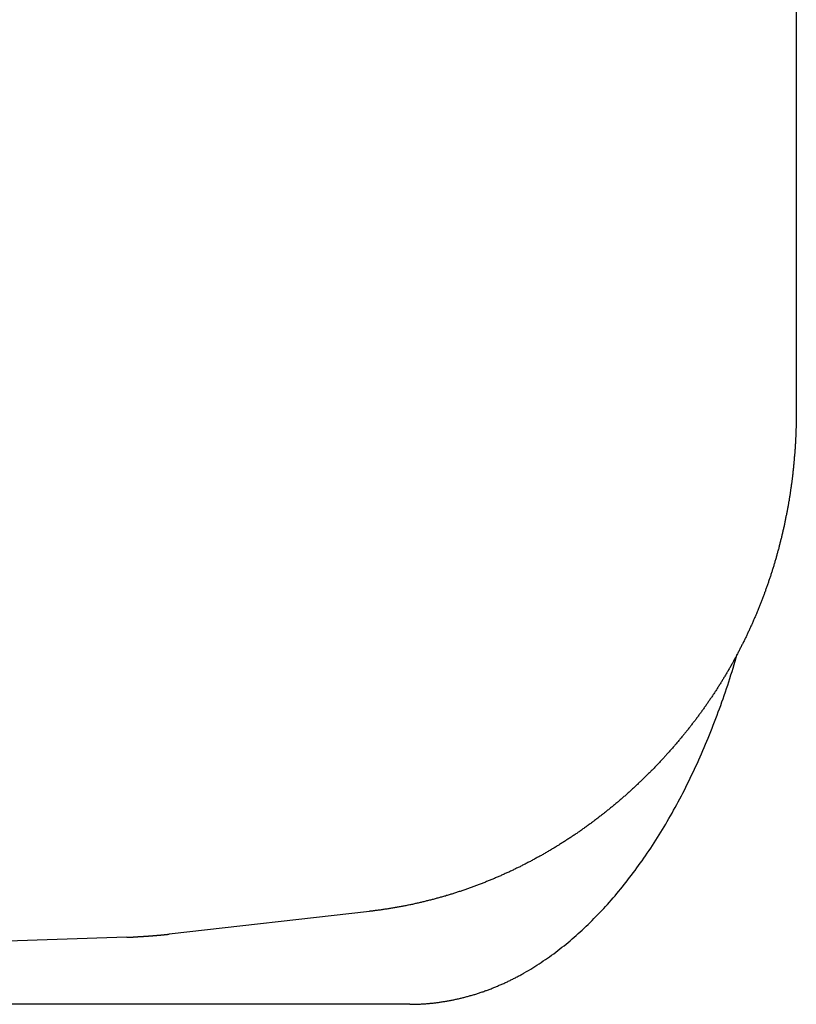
# Model space of a CAD drawing. Extents: x 637 to 3230, y 885 to 2745.
# Tile 94 of 151: x 3136 to 3143, y 1667 to 1675. Entities that reach past the tile are written whole.
import ezdxf

# ---------------------------------------------------------------- set-up
doc = ezdxf.new("R2010")
doc.units = 0
doc.layers.add('KF_GRAVIS_15_REAR', color=7, linetype='CONTINUOUS')

# ---------------------------------------------------------------- blocks, each defined once
blk = doc.blocks.new('KF_GRAVIS_15_REAR')
at = {"layer": 'KF_GRAVIS_15_REAR'}
for p, q in [((121.42679, -574.61682), (121.42679, -581.38318)), ((117.74409, -585.69744), (116.01489, -585.89401)), ((115.64939, -585.92069), (113.24066, -585.99913)), ((118.09108, -586.5), (97.40062, -586.5))]:
    blk.add_line(p, q, dxfattribs=at)
for points in [[(121.427, -581.383, 0), (121.427, -581.391, 0), (121.427, -581.399, 0), (121.427, -581.407, 0), (121.427, -581.415, 0), (121.427, -581.423, 0), (121.427, -581.43, 0), (121.426, -581.438, 0), (121.426, -581.446, 0), (121.426, -581.454, 0), (121.426, -581.462, 0), (121.426, -581.47, 0), (121.426, -581.478, 0), (121.426, -581.485, 0), (121.426, -581.493, 0), (121.425, -581.501, 0), (121.425, -581.509, 0), (121.425, -581.517, 0), (121.425, -581.525, 0), (121.424, -581.533, 0), (121.424, -581.54, 0), (121.424, -581.548, 0), (121.424, -581.556, 0), (121.423, -581.564, 0), (121.423, -581.572, 0), (121.423, -581.58, 0), (121.422, -581.588, 0), (121.422, -581.595, 0), (121.422, -581.603, 0), (121.421, -581.611, 0), (121.421, -581.619, 0), (121.421, -581.627, 0), (121.42, -581.635, 0), (121.42, -581.643, 0), (121.419, -581.65, 0), (121.419, -581.658, 0), (121.418, -581.666, 0), (121.418, -581.674, 0), (121.417, -581.682, 0), (121.417, -581.69, 0), (121.416, -581.698, 0), (121.416, -581.705, 0), (121.415, -581.713, 0), (121.415, -581.721, 0), (121.414, -581.729, 0), (121.414, -581.737, 0), (121.413, -581.745, 0), (121.412, -581.752, 0), (121.412, -581.76, 0), (121.411, -581.768, 0), (121.41, -581.776, 0), (121.41, -581.784, 0), (121.409, -581.792, 0), (121.408, -581.799, 0), (121.408, -581.807, 0), (121.407, -581.815, 0), (121.406, -581.823, 0), (121.406, -581.831, 0), (121.405, -581.838, 0), (121.404, -581.846, 0), (121.403, -581.854, 0), (121.402, -581.862, 0), (121.402, -581.87, 0), (121.401, -581.878, 0), (121.4, -581.885, 0), (121.399, -581.893, 0), (121.398, -581.901, 0), (121.397, -581.909, 0), (121.397, -581.917, 0), (121.396, -581.924, 0), (121.395, -581.932, 0), (121.394, -581.94, 0), (121.393, -581.948, 0), (121.392, -581.956, 0), (121.391, -581.963, 0), (121.39, -581.971, 0), (121.389, -581.979, 0), (121.388, -581.987, 0), (121.387, -581.995, 0), (121.386, -582.002, 0), (121.385, -582.01, 0), (121.384, -582.018, 0), (121.383, -582.026, 0), (121.382, -582.033, 0), (121.381, -582.041, 0), (121.379, -582.049, 0), (121.378, -582.057, 0), (121.377, -582.065, 0), (121.376, -582.072, 0), (121.375, -582.08, 0), (121.374, -582.088, 0), (121.373, -582.096, 0), (121.371, -582.103, 0), (121.37, -582.111, 0), (121.369, -582.119, 0), (121.368, -582.127, 0), (121.366, -582.134, 0), (121.365, -582.142, 0), (121.364, -582.15, 0), (121.363, -582.158, 0), (121.361, -582.165, 0), (121.36, -582.173, 0), (121.359, -582.181, 0), (121.357, -582.189, 0), (121.356, -582.196, 0), (121.354, -582.204, 0), (121.353, -582.212, 0), (121.352, -582.219, 0), (121.35, -582.227, 0), (121.349, -582.235, 0), (121.347, -582.243, 0), (121.346, -582.25, 0), (121.344, -582.258, 0), (121.343, -582.266, 0), (121.341, -582.273, 0), (121.34, -582.281, 0), (121.338, -582.289, 0), (121.337, -582.296, 0), (121.335, -582.304, 0), (121.334, -582.312, 0), (121.332, -582.32, 0), (121.331, -582.327, 0), (121.329, -582.335, 0), (121.327, -582.343, 0), (121.326, -582.35, 0), (121.324, -582.358, 0), (121.322, -582.366, 0), (121.321, -582.373, 0), (121.319, -582.381, 0), (121.317, -582.389, 0), (121.316, -582.396, 0), (121.314, -582.404, 0), (121.312, -582.412, 0), (121.31, -582.419, 0), (121.309, -582.427, 0), (121.307, -582.434, 0), (121.305, -582.442, 0), (121.303, -582.45, 0), (121.301, -582.457, 0), (121.3, -582.465, 0), (121.298, -582.473, 0), (121.296, -582.48, 0), (121.294, -582.488, 0), (121.292, -582.495, 0), (121.29, -582.503, 0), (121.288, -582.511, 0), (121.286, -582.518, 0), (121.284, -582.526, 0), (121.282, -582.534, 0), (121.28, -582.541, 0), (121.279, -582.549, 0), (121.277, -582.556, 0), (121.275, -582.564, 0), (121.272, -582.571, 0), (121.27, -582.579, 0), (121.268, -582.587, 0), (121.266, -582.594, 0), (121.264, -582.602, 0), (121.262, -582.609, 0), (121.26, -582.617, 0), (121.258, -582.624, 0), (121.256, -582.632, 0), (121.254, -582.639, 0), (121.252, -582.647, 0), (121.249, -582.655, 0), (121.247, -582.662, 0), (121.245, -582.67, 0), (121.243, -582.677, 0), (121.241, -582.685, 0), (121.238, -582.692, 0), (121.236, -582.7, 0), (121.234, -582.707, 0), (121.232, -582.715, 0), (121.229, -582.722, 0), (121.227, -582.73, 0), (121.225, -582.737, 0), (121.222, -582.745, 0), (121.22, -582.752, 0), (121.218, -582.76, 0), (121.215, -582.767, 0), (121.213, -582.775, 0), (121.21, -582.782, 0), (121.208, -582.79, 0), (121.206, -582.797, 0), (121.203, -582.804, 0), (121.201, -582.812, 0), (121.198, -582.819, 0), (121.196, -582.827, 0), (121.193, -582.834, 0), (121.191, -582.842, 0), (121.188, -582.849, 0), (121.186, -582.856, 0), (121.183, -582.864, 0), (121.181, -582.871, 0), (121.178, -582.879, 0), (121.175, -582.886, 0), (121.173, -582.894, 0), (121.17, -582.901, 0), (121.168, -582.908, 0), (121.165, -582.916, 0), (121.162, -582.923, 0), (121.16, -582.93, 0), (121.157, -582.938, 0), (121.154, -582.945, 0), (121.152, -582.953, 0), (121.149, -582.96, 0), (121.146, -582.967, 0), (121.143, -582.975, 0), (121.141, -582.982, 0), (121.138, -582.989, 0), (121.135, -582.997, 0), (121.132, -583.004, 0), (121.13, -583.011, 0), (121.127, -583.019, 0), (121.124, -583.026, 0), (121.121, -583.033, 0), (121.118, -583.04, 0), (121.115, -583.048, 0), (121.112, -583.055, 0), (121.109, -583.062, 0), (121.107, -583.07, 0), (121.104, -583.077, 0), (121.101, -583.084, 0), (121.098, -583.091, 0), (121.095, -583.099, 0), (121.092, -583.106, 0), (121.089, -583.113, 0), (121.086, -583.12, 0), (121.083, -583.128, 0), (121.08, -583.135, 0), (121.077, -583.142, 0), (121.074, -583.149, 0), (121.071, -583.156, 0), (121.067, -583.164, 0), (121.064, -583.171, 0), (121.061, -583.178, 0), (121.058, -583.185, 0), (121.055, -583.192, 0), (121.052, -583.2, 0), (121.049, -583.207, 0), (121.045, -583.214, 0), (121.042, -583.221, 0), (121.039, -583.228, 0), (121.036, -583.235, 0), (121.033, -583.243, 0), (121.029, -583.25, 0), (121.026, -583.257, 0), (121.023, -583.264, 0), (121.02, -583.271, 0), (121.016, -583.278, 0), (121.013, -583.285, 0), (121.01, -583.292, 0), (121.006, -583.299, 0), (121.003, -583.307, 0), (121, -583.314, 0), (120.996, -583.321, 0), (120.993, -583.328, 0), (120.989, -583.335, 0), (120.986, -583.342, 0), (120.983, -583.349, 0), (120.979, -583.356, 0), (120.976, -583.363, 0), (120.972, -583.37, 0), (120.969, -583.377, 0), (120.965, -583.384, 0), (120.962, -583.391, 0), (120.958, -583.398, 0), (120.955, -583.405, 0), (120.951, -583.412, 0), (120.948, -583.419, 0), (120.944, -583.426, 0), (120.941, -583.433, 0), (120.937, -583.44, 0), (120.933, -583.447, 0), (120.93, -583.454, 0), (120.926, -583.461, 0), (120.922, -583.468, 0), (120.919, -583.475, 0), (120.915, -583.482, 0), (120.911, -583.489, 0), (120.908, -583.496, 0), (120.904, -583.502, 0), (120.9, -583.509, 0), (120.897, -583.516, 0), (120.893, -583.523, 0), (120.889, -583.53, 0), (120.885, -583.537, 0), (120.881, -583.544, 0), (120.878, -583.551, 0), (120.874, -583.557, 0), (120.87, -583.564, 0), (120.866, -583.571, 0), (120.862, -583.578, 0), (120.858, -583.585, 0), (120.855, -583.592, 0), (120.851, -583.598, 0), (120.847, -583.605, 0), (120.843, -583.612, 0), (120.839, -583.619, 0), (120.835, -583.626, 0), (120.831, -583.632, 0), (120.827, -583.639, 0), (120.823, -583.646, 0), (120.819, -583.653, 0), (120.815, -583.659, 0), (120.811, -583.666, 0), (120.807, -583.673, 0), (120.803, -583.679, 0), (120.799, -583.686, 0), (120.795, -583.693, 0), (120.791, -583.7, 0), (120.787, -583.706, 0), (120.783, -583.713, 0), (120.779, -583.72, 0), (120.775, -583.726, 0), (120.77, -583.733, 0), (120.766, -583.74, 0), (120.762, -583.746, 0), (120.758, -583.753, 0), (120.754, -583.76, 0), (120.75, -583.766, 0), (120.745, -583.773, 0), (120.741, -583.779, 0), (120.737, -583.786, 0), (120.733, -583.793, 0), (120.728, -583.799, 0), (120.724, -583.806, 0), (120.72, -583.812, 0), (120.715, -583.819, 0), (120.711, -583.825, 0), (120.707, -583.832, 0), (120.703, -583.838, 0), (120.698, -583.845, 0), (120.694, -583.851, 0), (120.689, -583.858, 0), (120.685, -583.864, 0), (120.681, -583.871, 0), (120.676, -583.877, 0), (120.672, -583.884, 0), (120.667, -583.89, 0), (120.663, -583.897, 0), (120.658, -583.903, 0), (120.654, -583.91, 0), (120.65, -583.916, 0), (120.645, -583.923, 0), (120.641, -583.929, 0), (120.636, -583.935, 0), (120.632, -583.942, 0), (120.627, -583.948, 0), (120.622, -583.955, 0), (120.618, -583.961, 0), (120.613, -583.967, 0), (120.609, -583.974, 0), (120.604, -583.98, 0), (120.599, -583.986, 0), (120.595, -583.993, 0), (120.59, -583.999, 0), (120.586, -584.005, 0), (120.581, -584.012, 0), (120.576, -584.018, 0), (120.572, -584.024, 0), (120.567, -584.03, 0), (120.562, -584.037, 0), (120.557, -584.043, 0), (120.553, -584.049, 0), (120.548, -584.056, 0), (120.543, -584.062, 0), (120.538, -584.068, 0), (120.534, -584.074, 0), (120.529, -584.08, 0), (120.524, -584.087, 0), (120.519, -584.093, 0), (120.514, -584.099, 0), (120.51, -584.105, 0), (120.505, -584.111, 0), (120.5, -584.117, 0), (120.495, -584.124, 0), (120.49, -584.13, 0), (120.485, -584.136, 0), (120.48, -584.142, 0), (120.476, -584.148, 0), (120.471, -584.154, 0), (120.466, -584.16, 0), (120.461, -584.166, 0)], [(119.079, -586.229, 0), (119.098, -586.218, 0), (119.116, -586.207, 0), (119.135, -586.196, 0), (119.153, -586.185, 0), (119.171, -586.174, 0), (119.189, -586.162, 0), (119.208, -586.15, 0), (119.226, -586.138, 0), (119.244, -586.126, 0), (119.262, -586.114, 0), (119.28, -586.101, 0), (119.298, -586.089, 0), (119.316, -586.076, 0), (119.334, -586.063, 0), (119.352, -586.049, 0), (119.37, -586.036, 0), (119.387, -586.022, 0), (119.405, -586.008, 0), (119.423, -585.994, 0), (119.44, -585.98, 0), (119.458, -585.965, 0), (119.475, -585.951, 0), (119.493, -585.936, 0), (119.51, -585.921, 0), (119.528, -585.905, 0), (119.545, -585.89, 0), (119.562, -585.874, 0), (119.579, -585.859, 0), (119.597, -585.843, 0), (119.614, -585.826, 0), (119.631, -585.81, 0), (119.648, -585.794, 0), (119.665, -585.777, 0), (119.681, -585.76, 0), (119.698, -585.743, 0), (119.715, -585.726, 0), (119.732, -585.708, 0), (119.748, -585.691, 0), (119.765, -585.673, 0), (119.781, -585.655, 0), (119.798, -585.637, 0), (119.814, -585.619, 0), (119.83, -585.6, 0), (119.846, -585.581, 0), (119.863, -585.563, 0), (119.879, -585.544, 0), (119.895, -585.524, 0), (119.911, -585.505, 0), (119.927, -585.486, 0), (119.942, -585.466, 0), (119.958, -585.446, 0), (119.974, -585.426, 0), (119.989, -585.406, 0), (120.005, -585.385, 0), (120.02, -585.365, 0), (120.036, -585.344, 0), (120.051, -585.323, 0), (120.066, -585.302, 0), (120.081, -585.281, 0), (120.097, -585.26, 0), (120.112, -585.238, 0), (120.126, -585.217, 0), (120.141, -585.195, 0), (120.156, -585.173, 0), (120.171, -585.151, 0), (120.185, -585.128, 0), (120.2, -585.106, 0), (120.214, -585.083, 0), (120.229, -585.06, 0), (120.243, -585.038, 0), (120.257, -585.014, 0), (120.272, -584.991, 0), (120.286, -584.968, 0), (120.3, -584.944, 0), (120.313, -584.921, 0), (120.327, -584.897, 0), (120.341, -584.873, 0), (120.355, -584.849, 0), (120.368, -584.824, 0), (120.382, -584.8, 0), (120.395, -584.775, 0), (120.408, -584.751, 0), (120.422, -584.726, 0), (120.435, -584.701, 0), (120.448, -584.676, 0), (120.461, -584.651, 0), (120.473, -584.625, 0), (120.486, -584.6, 0), (120.499, -584.574, 0), (120.511, -584.548, 0), (120.524, -584.522, 0), (120.536, -584.496, 0), (120.549, -584.47, 0), (120.561, -584.443, 0), (120.573, -584.417, 0), (120.585, -584.39, 0), (120.597, -584.364, 0), (120.609, -584.337, 0), (120.621, -584.31, 0), (120.632, -584.283, 0), (120.644, -584.255, 0), (120.655, -584.228, 0), (120.667, -584.201, 0), (120.678, -584.173, 0), (120.689, -584.145, 0), (120.7, -584.117, 0), (120.711, -584.089, 0), (120.722, -584.061, 0), (120.733, -584.033, 0), (120.743, -584.005, 0), (120.754, -583.976, 0), (120.764, -583.948, 0), (120.775, -583.919, 0), (120.785, -583.89, 0), (120.795, -583.862, 0), (120.805, -583.833, 0), (120.815, -583.803, 0), (120.825, -583.774, 0), (120.835, -583.745, 0), (120.844, -583.716, 0), (120.854, -583.686, 0), (120.863, -583.656, 0), (120.873, -583.627, 0), (120.882, -583.597, 0), (120.891, -583.567, 0), (120.9, -583.537, 0), (120.909, -583.507, 0), (120.918, -583.477, 0)], [(120.461, -584.166, 0), (120.455, -584.173, 0), (120.45, -584.179, 0), (120.445, -584.186, 0), (120.439, -584.192, 0), (120.434, -584.199, 0), (120.429, -584.205, 0), (120.423, -584.211, 0), (120.418, -584.218, 0), (120.413, -584.224, 0), (120.407, -584.231, 0), (120.402, -584.237, 0), (120.396, -584.243, 0), (120.391, -584.25, 0), (120.386, -584.256, 0), (120.38, -584.262, 0), (120.375, -584.269, 0), (120.369, -584.275, 0), (120.364, -584.281, 0), (120.358, -584.288, 0), (120.353, -584.294, 0), (120.347, -584.3, 0), (120.342, -584.307, 0), (120.336, -584.313, 0), (120.331, -584.319, 0), (120.325, -584.325, 0), (120.319, -584.332, 0), (120.314, -584.338, 0), (120.308, -584.344, 0), (120.303, -584.35, 0), (120.297, -584.356, 0), (120.291, -584.363, 0), (120.286, -584.369, 0), (120.28, -584.375, 0), (120.274, -584.381, 0), (120.269, -584.387, 0), (120.263, -584.393, 0), (120.257, -584.399, 0), (120.252, -584.405, 0), (120.246, -584.412, 0), (120.24, -584.418, 0), (120.234, -584.424, 0), (120.229, -584.43, 0), (120.223, -584.436, 0), (120.217, -584.442, 0), (120.211, -584.448, 0), (120.206, -584.454, 0), (120.2, -584.46, 0), (120.194, -584.466, 0), (120.188, -584.472, 0), (120.182, -584.478, 0), (120.176, -584.484, 0), (120.171, -584.49, 0), (120.165, -584.496, 0), (120.159, -584.502, 0), (120.153, -584.507, 0), (120.147, -584.513, 0), (120.141, -584.519, 0), (120.135, -584.525, 0), (120.129, -584.531, 0), (120.123, -584.537, 0), (120.117, -584.543, 0), (120.111, -584.549, 0), (120.105, -584.554, 0), (120.099, -584.56, 0), (120.093, -584.566, 0), (120.087, -584.572, 0), (120.081, -584.578, 0), (120.075, -584.583, 0), (120.069, -584.589, 0), (120.063, -584.595, 0), (120.057, -584.601, 0), (120.051, -584.606, 0), (120.045, -584.612, 0), (120.039, -584.618, 0), (120.033, -584.623, 0), (120.027, -584.629, 0), (120.021, -584.635, 0), (120.014, -584.64, 0), (120.008, -584.646, 0), (120.002, -584.652, 0), (119.996, -584.657, 0), (119.99, -584.663, 0), (119.984, -584.669, 0), (119.977, -584.674, 0), (119.971, -584.68, 0), (119.965, -584.685, 0), (119.959, -584.691, 0), (119.952, -584.696, 0), (119.946, -584.702, 0), (119.94, -584.707, 0), (119.934, -584.713, 0), (119.927, -584.718, 0), (119.921, -584.724, 0), (119.915, -584.729, 0), (119.908, -584.735, 0), (119.902, -584.74, 0), (119.896, -584.746, 0), (119.889, -584.751, 0), (119.883, -584.756, 0), (119.877, -584.762, 0), (119.87, -584.767, 0), (119.864, -584.773, 0), (119.857, -584.778, 0), (119.851, -584.783, 0), (119.845, -584.789, 0), (119.838, -584.794, 0), (119.832, -584.799, 0), (119.825, -584.804, 0), (119.819, -584.81, 0), (119.812, -584.815, 0), (119.806, -584.82, 0), (119.799, -584.825, 0), (119.793, -584.831, 0), (119.786, -584.836, 0), (119.78, -584.841, 0), (119.773, -584.846, 0), (119.767, -584.852, 0), (119.76, -584.857, 0), (119.754, -584.862, 0), (119.747, -584.867, 0), (119.741, -584.872, 0), (119.734, -584.877, 0), (119.727, -584.882, 0), (119.721, -584.887, 0), (119.714, -584.892, 0), (119.707, -584.898, 0), (119.701, -584.903, 0), (119.694, -584.908, 0), (119.687, -584.913, 0), (119.681, -584.918, 0), (119.674, -584.923, 0), (119.667, -584.928, 0), (119.661, -584.933, 0), (119.654, -584.938, 0), (119.647, -584.942, 0), (119.641, -584.947, 0), (119.634, -584.952, 0), (119.627, -584.957, 0), (119.62, -584.962, 0), (119.614, -584.967, 0), (119.607, -584.972, 0), (119.6, -584.977, 0), (119.593, -584.982, 0), (119.586, -584.986, 0), (119.58, -584.991, 0), (119.573, -584.996, 0), (119.566, -585.001, 0), (119.559, -585.006, 0), (119.552, -585.01, 0), (119.545, -585.015, 0), (119.538, -585.02, 0), (119.532, -585.024, 0), (119.525, -585.029, 0), (119.518, -585.034, 0), (119.511, -585.039, 0), (119.504, -585.043, 0), (119.497, -585.048, 0), (119.49, -585.052, 0), (119.483, -585.057, 0), (119.476, -585.062, 0), (119.469, -585.066, 0), (119.462, -585.071, 0), (119.455, -585.075, 0), (119.448, -585.08, 0), (119.441, -585.084, 0), (119.434, -585.089, 0), (119.427, -585.094, 0), (119.42, -585.098, 0), (119.413, -585.102, 0), (119.406, -585.107, 0), (119.399, -585.111, 0), (119.392, -585.116, 0), (119.385, -585.12, 0), (119.378, -585.125, 0), (119.371, -585.129, 0), (119.364, -585.133, 0), (119.357, -585.138, 0), (119.349, -585.142, 0), (119.342, -585.146, 0), (119.335, -585.151, 0), (119.328, -585.155, 0), (119.321, -585.159, 0), (119.314, -585.164, 0), (119.307, -585.168, 0), (119.299, -585.172, 0), (119.292, -585.176, 0), (119.285, -585.181, 0), (119.278, -585.185, 0), (119.271, -585.189, 0), (119.263, -585.193, 0), (119.256, -585.197, 0), (119.249, -585.202, 0), (119.242, -585.206, 0), (119.234, -585.21, 0), (119.227, -585.214, 0), (119.22, -585.218, 0), (119.213, -585.222, 0), (119.205, -585.226, 0), (119.198, -585.23, 0), (119.191, -585.234, 0), (119.183, -585.238, 0), (119.176, -585.242, 0), (119.169, -585.246, 0), (119.161, -585.25, 0), (119.154, -585.254, 0), (119.147, -585.258, 0), (119.139, -585.262, 0), (119.132, -585.266, 0), (119.124, -585.27, 0), (119.117, -585.274, 0), (119.11, -585.277, 0), (119.102, -585.281, 0), (119.095, -585.285, 0), (119.087, -585.289, 0), (119.08, -585.293, 0), (119.073, -585.297, 0), (119.065, -585.3, 0), (119.058, -585.304, 0), (119.05, -585.308, 0), (119.043, -585.312, 0), (119.035, -585.315, 0), (119.028, -585.319, 0), (119.02, -585.323, 0), (119.013, -585.326, 0), (119.005, -585.33, 0), (118.998, -585.334, 0), (118.99, -585.337, 0), (118.983, -585.341, 0), (118.975, -585.344, 0), (118.968, -585.348, 0), (118.96, -585.351, 0), (118.953, -585.355, 0), (118.945, -585.359, 0), (118.937, -585.362, 0), (118.93, -585.366, 0), (118.922, -585.369, 0), (118.915, -585.372, 0), (118.907, -585.376, 0), (118.899, -585.379, 0), (118.892, -585.383, 0), (118.884, -585.386, 0), (118.877, -585.39, 0), (118.869, -585.393, 0), (118.861, -585.396, 0), (118.854, -585.4, 0), (118.846, -585.403, 0), (118.838, -585.406, 0), (118.831, -585.409, 0), (118.823, -585.413, 0), (118.815, -585.416, 0), (118.808, -585.419, 0), (118.8, -585.422, 0), (118.792, -585.426, 0), (118.784, -585.429, 0), (118.777, -585.432, 0), (118.769, -585.435, 0), (118.761, -585.438, 0), (118.753, -585.441, 0), (118.746, -585.445, 0), (118.738, -585.448, 0), (118.73, -585.451, 0), (118.722, -585.454, 0), (118.715, -585.457, 0), (118.707, -585.46, 0), (118.699, -585.463, 0), (118.691, -585.466, 0), (118.683, -585.469, 0), (118.676, -585.472, 0), (118.668, -585.475, 0), (118.66, -585.478, 0), (118.652, -585.48, 0), (118.644, -585.483, 0), (118.637, -585.486, 0), (118.629, -585.489, 0), (118.621, -585.492, 0), (118.613, -585.495, 0), (118.605, -585.498, 0), (118.597, -585.5, 0), (118.589, -585.503, 0), (118.581, -585.506, 0), (118.574, -585.509, 0), (118.566, -585.511, 0), (118.558, -585.514, 0), (118.55, -585.517, 0), (118.542, -585.519, 0), (118.534, -585.522, 0), (118.526, -585.525, 0), (118.518, -585.527, 0), (118.51, -585.53, 0), (118.502, -585.533, 0), (118.494, -585.535, 0), (118.486, -585.538, 0), (118.478, -585.54, 0), (118.47, -585.543, 0), (118.463, -585.545, 0), (118.455, -585.548, 0), (118.447, -585.55, 0), (118.439, -585.553, 0), (118.431, -585.555, 0), (118.423, -585.558, 0), (118.415, -585.56, 0), (118.407, -585.562, 0), (118.399, -585.565, 0), (118.391, -585.567, 0), (118.383, -585.569, 0), (118.375, -585.572, 0), (118.366, -585.574, 0), (118.358, -585.576, 0), (118.35, -585.579, 0), (118.342, -585.581, 0), (118.334, -585.583, 0), (118.326, -585.585, 0), (118.318, -585.587, 0), (118.31, -585.59, 0), (118.302, -585.592, 0), (118.294, -585.594, 0), (118.286, -585.596, 0), (118.278, -585.598, 0), (118.27, -585.6, 0), (118.262, -585.602, 0), (118.254, -585.604, 0), (118.245, -585.606, 0), (118.237, -585.608, 0), (118.229, -585.61, 0), (118.221, -585.612, 0), (118.213, -585.614, 0), (118.205, -585.616, 0), (118.197, -585.618, 0), (118.189, -585.62, 0), (118.18, -585.622, 0), (118.172, -585.624, 0), (118.164, -585.626, 0), (118.156, -585.628, 0), (118.148, -585.63, 0), (118.14, -585.631, 0), (118.132, -585.633, 0), (118.123, -585.635, 0), (118.115, -585.637, 0), (118.107, -585.638, 0), (118.099, -585.64, 0), (118.091, -585.642, 0), (118.082, -585.644, 0), (118.074, -585.645, 0), (118.066, -585.647, 0), (118.058, -585.649, 0), (118.05, -585.65, 0), (118.041, -585.652, 0), (118.033, -585.653, 0), (118.025, -585.655, 0), (118.017, -585.656, 0), (118.009, -585.658, 0), (118, -585.659, 0), (117.992, -585.661, 0), (117.984, -585.662, 0), (117.976, -585.664, 0), (117.967, -585.665, 0), (117.959, -585.667, 0), (117.951, -585.668, 0), (117.943, -585.67, 0), (117.935, -585.671, 0), (117.926, -585.672, 0), (117.918, -585.674, 0), (117.91, -585.675, 0), (117.902, -585.676, 0), (117.893, -585.678, 0), (117.885, -585.679, 0), (117.877, -585.68, 0), (117.868, -585.681, 0), (117.86, -585.682, 0), (117.852, -585.684, 0), (117.844, -585.685, 0), (117.835, -585.686, 0), (117.827, -585.687, 0), (117.819, -585.688, 0), (117.81, -585.689, 0), (117.802, -585.69, 0), (117.794, -585.691, 0), (117.786, -585.692, 0), (117.777, -585.694, 0), (117.769, -585.695, 0), (117.761, -585.696, 0), (117.752, -585.696, 0), (117.744, -585.697, 0)], [(115.649, -585.921, 0), (115.652, -585.921, 0), (115.655, -585.92, 0), (115.658, -585.92, 0), (115.661, -585.92, 0), (115.664, -585.92, 0), (115.667, -585.92, 0), (115.669, -585.92, 0), (115.672, -585.92, 0), (115.675, -585.92, 0), (115.678, -585.92, 0), (115.681, -585.92, 0), (115.684, -585.919, 0), (115.687, -585.919, 0), (115.689, -585.919, 0), (115.692, -585.919, 0), (115.695, -585.919, 0), (115.698, -585.919, 0), (115.701, -585.919, 0), (115.704, -585.919, 0), (115.707, -585.918, 0), (115.709, -585.918, 0), (115.712, -585.918, 0), (115.715, -585.918, 0), (115.718, -585.918, 0), (115.721, -585.918, 0), (115.724, -585.918, 0), (115.727, -585.918, 0), (115.73, -585.917, 0), (115.732, -585.917, 0), (115.735, -585.917, 0), (115.738, -585.917, 0), (115.741, -585.917, 0), (115.744, -585.917, 0), (115.747, -585.916, 0), (115.75, -585.916, 0), (115.752, -585.916, 0), (115.755, -585.916, 0), (115.758, -585.916, 0), (115.761, -585.916, 0), (115.764, -585.916, 0), (115.767, -585.915, 0), (115.77, -585.915, 0), (115.772, -585.915, 0), (115.775, -585.915, 0), (115.778, -585.915, 0), (115.781, -585.914, 0), (115.784, -585.914, 0), (115.787, -585.914, 0), (115.79, -585.914, 0), (115.792, -585.914, 0), (115.795, -585.914, 0), (115.798, -585.913, 0), (115.801, -585.913, 0), (115.804, -585.913, 0), (115.807, -585.913, 0), (115.81, -585.913, 0), (115.812, -585.912, 0), (115.815, -585.912, 0), (115.818, -585.912, 0), (115.821, -585.912, 0), (115.824, -585.912, 0), (115.827, -585.911, 0), (115.83, -585.911, 0), (115.832, -585.911, 0), (115.835, -585.911, 0), (115.838, -585.911, 0), (115.841, -585.91, 0), (115.844, -585.91, 0), (115.847, -585.91, 0), (115.85, -585.91, 0), (115.852, -585.91, 0), (115.855, -585.909, 0), (115.858, -585.909, 0), (115.861, -585.909, 0), (115.864, -585.909, 0), (115.867, -585.908, 0), (115.87, -585.908, 0), (115.872, -585.908, 0), (115.875, -585.908, 0), (115.878, -585.907, 0), (115.881, -585.907, 0), (115.884, -585.907, 0), (115.887, -585.907, 0), (115.889, -585.907, 0), (115.892, -585.906, 0), (115.895, -585.906, 0), (115.898, -585.906, 0), (115.901, -585.906, 0), (115.904, -585.905, 0), (115.907, -585.905, 0), (115.909, -585.905, 0), (115.912, -585.904, 0), (115.915, -585.904, 0), (115.918, -585.904, 0), (115.921, -585.904, 0), (115.924, -585.903, 0), (115.927, -585.903, 0), (115.929, -585.903, 0), (115.932, -585.903, 0), (115.935, -585.902, 0), (115.938, -585.902, 0), (115.941, -585.902, 0), (115.944, -585.902, 0), (115.947, -585.901, 0), (115.949, -585.901, 0), (115.952, -585.901, 0), (115.955, -585.9, 0), (115.958, -585.9, 0), (115.961, -585.9, 0), (115.964, -585.9, 0), (115.966, -585.899, 0), (115.969, -585.899, 0), (115.972, -585.899, 0), (115.975, -585.898, 0), (115.978, -585.898, 0), (115.981, -585.898, 0), (115.984, -585.897, 0), (115.986, -585.897, 0), (115.989, -585.897, 0), (115.992, -585.897, 0), (115.995, -585.896, 0), (115.998, -585.896, 0), (116.001, -585.896, 0), (116.004, -585.895, 0), (116.006, -585.895, 0), (116.009, -585.895, 0), (116.012, -585.894, 0), (116.015, -585.894, 0)], [(118.091, -586.5, 0), (118.099, -586.5, 0), (118.106, -586.5, 0), (118.114, -586.5, 0), (118.122, -586.5, 0), (118.13, -586.5, 0), (118.137, -586.499, 0), (118.145, -586.499, 0), (118.153, -586.499, 0), (118.161, -586.499, 0), (118.168, -586.498, 0), (118.176, -586.498, 0), (118.184, -586.498, 0), (118.192, -586.497, 0), (118.199, -586.497, 0), (118.207, -586.496, 0), (118.215, -586.496, 0), (118.223, -586.495, 0), (118.23, -586.495, 0), (118.238, -586.494, 0), (118.246, -586.493, 0), (118.254, -586.493, 0), (118.262, -586.492, 0), (118.269, -586.491, 0), (118.277, -586.491, 0), (118.285, -586.49, 0), (118.293, -586.489, 0), (118.301, -586.488, 0), (118.308, -586.487, 0), (118.316, -586.486, 0), (118.324, -586.485, 0), (118.332, -586.484, 0), (118.34, -586.483, 0), (118.347, -586.482, 0), (118.355, -586.481, 0), (118.363, -586.48, 0), (118.371, -586.479, 0), (118.379, -586.477, 0), (118.387, -586.476, 0), (118.394, -586.475, 0), (118.402, -586.474, 0), (118.41, -586.472, 0), (118.418, -586.471, 0), (118.426, -586.469, 0), (118.434, -586.468, 0), (118.442, -586.467, 0), (118.449, -586.465, 0), (118.457, -586.463, 0), (118.465, -586.462, 0), (118.473, -586.46, 0), (118.481, -586.459, 0), (118.489, -586.457, 0), (118.496, -586.455, 0), (118.504, -586.453, 0), (118.512, -586.452, 0), (118.52, -586.45, 0), (118.528, -586.448, 0), (118.536, -586.446, 0), (118.544, -586.444, 0), (118.551, -586.442, 0), (118.559, -586.44, 0), (118.567, -586.438, 0), (118.575, -586.436, 0), (118.583, -586.434, 0), (118.591, -586.432, 0), (118.598, -586.43, 0), (118.606, -586.428, 0), (118.614, -586.425, 0), (118.622, -586.423, 0), (118.63, -586.421, 0), (118.638, -586.419, 0), (118.646, -586.416, 0), (118.653, -586.414, 0), (118.661, -586.411, 0), (118.669, -586.409, 0), (118.677, -586.406, 0), (118.685, -586.404, 0), (118.693, -586.401, 0), (118.7, -586.399, 0), (118.708, -586.396, 0), (118.716, -586.393, 0), (118.724, -586.391, 0), (118.732, -586.388, 0), (118.739, -586.385, 0), (118.747, -586.382, 0), (118.755, -586.38, 0), (118.763, -586.377, 0), (118.771, -586.374, 0), (118.778, -586.371, 0), (118.786, -586.368, 0), (118.794, -586.365, 0), (118.802, -586.362, 0), (118.81, -586.359, 0), (118.817, -586.356, 0), (118.825, -586.352, 0), (118.833, -586.349, 0), (118.841, -586.346, 0), (118.849, -586.343, 0), (118.856, -586.339, 0), (118.864, -586.336, 0), (118.872, -586.333, 0), (118.88, -586.329, 0), (118.887, -586.326, 0), (118.895, -586.323, 0), (118.903, -586.319, 0), (118.911, -586.315, 0), (118.918, -586.312, 0), (118.926, -586.308, 0), (118.934, -586.305, 0), (118.941, -586.301, 0), (118.949, -586.297, 0), (118.957, -586.294, 0), (118.965, -586.29, 0), (118.972, -586.286, 0), (118.98, -586.282, 0), (118.988, -586.278, 0), (118.995, -586.274, 0), (119.003, -586.27, 0), (119.011, -586.266, 0), (119.018, -586.262, 0), (119.026, -586.258, 0), (119.034, -586.254, 0), (119.041, -586.25, 0), (119.049, -586.246, 0), (119.056, -586.242, 0), (119.064, -586.237, 0), (119.072, -586.233, 0), (119.079, -586.229, 0)]]:
    blk.add_polyline3d(points, dxfattribs=at)

msp = doc.modelspace()

# ---------------------------------------------------------------- block references
at = {"layer": 'KF_GRAVIS_15_REAR'}
msp.add_blockref('KF_GRAVIS_15_REAR', (3021.4392, 2253.1013), dxfattribs=at)

doc.saveas('drawing.dxf')
